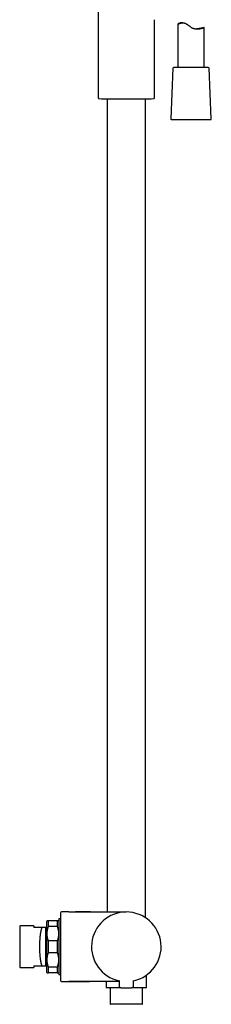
# Model space of a CAD drawing. Header units: millimetres. Extents: x 8 to 1715, y 12 to 2679.
# Tile 16 of 18: x 1127 to 1237, y 1445 to 2011. Entities that reach past the tile are written whole.
import ezdxf

# ---------------------------------------------------------------- set-up
doc = ezdxf.new("R2010")
doc.units = ezdxf.units.MM

msp = doc.modelspace()

# ---------------------------------------------------------------- linework, layer by layer
at = {"color": 7, "linetype": 'Continuous', "lineweight": 30}
for p, q in [((1171.85, 2081.24), (1171.85, 1966.59)), ((1204.15, 1966.59), (1204.15, 2011.5)), ((1217.64, 2009), (1217.64, 1984.01)), ((1217.64, 2009), (1217.65, 2008.99)), ((1220.44, 2009.69), (1219.85, 2009.69)), ((1232.64, 1984.01), (1232.64, 2006.95)), ((1214.77, 1983.53), (1213.51, 1954.53)), ((1235.01, 1984.01), (1215.27, 1984.01)), ((1236.77, 1954.53), (1235.51, 1983.53)), ((1172.32, 1966.09), (1173.69, 1966.03)), ((1173.69, 1966.03), (1202.31, 1966.03)), ((1177, 1966.03), (1177, 1498.31)), ((1199, 1495.01), (1199, 1966.03)), ((1202.31, 1966.03), (1203.67, 1966.09)), ((1214.01, 1954.01), (1214.03, 1954.01)), ((1214.03, 1954.01), (1236.27, 1954.01)), ((1155, 1498.31), (1150.8, 1498.31)), ((1155, 1498.31), (1188, 1498.31)), ((1127, 1490.31), (1126.8, 1490.11)), ((1126.8, 1490.11), (1126.8, 1478.31)), ((1134.8, 1490.31), (1127, 1490.31)), ((1127, 1466.31), (1127, 1490.31)), ((1134.8, 1490.31), (1134.8, 1489.31)), ((1142.55, 1493.31), (1142.3, 1493.05)), ((1143.3, 1489.96), (1143.3, 1493.31)), ((1148.3, 1493.31), (1143.3, 1493.31)), ((1148.3, 1489.96), (1143.3, 1489.96)), ((1148.3, 1493.31), (1148.3, 1489.96)), ((1149.3, 1493.06), (1149.05, 1493.31)), ((1150.3, 1494.31), (1149.3, 1494.31)), ((1149.3, 1494.31), (1149.3, 1462.31)), ((1139.64, 1489.31), (1134.8, 1489.31)), ((1141.84, 1489.31), (1141.8, 1489.3)), ((1141.8, 1489.3), (1141.84, 1489.31)), ((1142.3, 1489.31), (1141.84, 1489.31)), ((1126.8, 1478.31), (1126.8, 1466.51)), ((1148.3, 1481.65), (1143.3, 1481.65)), ((1143.3, 1474.96), (1143.3, 1481.65)), ((1148.3, 1481.65), (1148.3, 1474.96)), ((1143.3, 1474.96), (1148.3, 1474.96)), ((1134.8, 1467.31), (1139.64, 1467.31)), ((1134.8, 1467.31), (1134.8, 1466.31)), ((1141.8, 1467.31), (1141.84, 1467.31)), ((1141.84, 1467.31), (1141.8, 1467.31)), ((1141.84, 1467.31), (1142.3, 1467.31)), ((1126.8, 1466.51), (1127, 1466.31)), ((1127, 1466.31), (1134.8, 1466.31)), ((1142.3, 1463.56), (1142.55, 1463.31)), ((1143.3, 1463.31), (1143.3, 1466.65)), ((1148.3, 1466.65), (1143.3, 1466.65)), ((1148.3, 1463.31), (1143.3, 1463.31)), ((1148.3, 1466.65), (1148.3, 1463.31)), ((1149.05, 1463.31), (1149.3, 1463.56)), ((1149.3, 1462.31), (1150.3, 1462.31)), ((1199.65, 1455.11), (1199.65, 1462.05)), ((1150.8, 1458.31), (1155, 1458.31)), ((1183.88, 1458.31), (1155, 1458.31)), ((1166.68, 1458.31), (1166.85, 1458.31)), ((1176.35, 1458.31), (1176.35, 1455.11)), ((1183.87, 1458.91), (1183.9, 1455.59)), ((1192.09, 1455.59), (1192.12, 1458.91)), ((1178.75, 1454.31), (1178.75, 1445.41)), ((1197.25, 1445.41), (1197.25, 1454.31)), ((1197.05, 1445.21), (1178.95, 1445.21))]:
    msp.add_line(p, q, dxfattribs=at)
for centre, radius, start, end in [((1215.27, 1983.51), 0.5, 90, 177.5187), ((1235.01, 1983.51), 0.5, 2.4813, 90), ((1172.35, 1966.59), 0.5, 180, 267.337), ((1203.65, 1966.59), 0.5, 272.663, 0), ((1214.01, 1954.51), 0.5, 177.5187, 270), ((1236.27, 1954.51), 0.5, 270, 2.4813), ((1150.8, 1497.81), 0.5, 90, 180), ((1188, 1478.31), 20, 281.9053, 258.0947), ((1150.8, 1458.81), 0.5, 180, 270), ((1184.7, 1455.6), 0.8, 180.5, 263.2497), ((1191.29, 1455.6), 0.8, 276.7503, 359.5), ((1176.65, 1455.11), 0.3, 180, 270), ((1178.25, 1454.31), 0.5, 0, 90), ((1197.75, 1454.31), 0.5, 90, 180), ((1199.35, 1455.11), 0.3, 270, 0), ((1178.95, 1445.41), 0.2, 180, 270), ((1197.05, 1445.41), 0.2, 270, 0)]:
    msp.add_arc(centre, radius, start, end, dxfattribs=at)
for points, knots in [([(1219.85, 2009.69), (1219.79, 2009.69), (1219.65, 2009.69), (1219.46, 2009.67), (1219.24, 2009.64), (1219.04, 2009.6), (1218.83, 2009.55), (1218.62, 2009.49), (1218.43, 2009.42), (1218.24, 2009.34), (1218.08, 2009.27), (1217.94, 2009.2), (1217.82, 2009.13), (1217.74, 2009.08), (1217.68, 2009.04), (1217.65, 2009.01), (1217.64, 2009), (1217.64, 2009)], [0, 0, 0, 0, 0.04359, 0.097351, 0.151271, 0.211991, 0.272883, 0.342813, 0.412958, 0.487622, 0.562534, 0.640855, 0.719484, 0.801506, 0.865592, 0.929875, 1, 1, 1, 1]), ([(1217.65, 2008.99), (1217.66, 2008.99), (1217.69, 2009), (1217.76, 2009.02), (1217.87, 2009.06), (1218, 2009.12), (1218.17, 2009.18), (1218.38, 2009.26), (1218.62, 2009.35), (1218.86, 2009.43), (1219.11, 2009.5), (1219.36, 2009.57), (1219.63, 2009.62), (1219.89, 2009.66), (1220.16, 2009.68), (1220.41, 2009.69), (1220.67, 2009.68), (1220.93, 2009.66), (1221.21, 2009.62), (1221.5, 2009.55), (1221.8, 2009.45), (1222.08, 2009.33), (1222.36, 2009.18), (1222.64, 2009.02), (1222.97, 2008.8), (1223.33, 2008.54), (1223.74, 2008.23), (1224.16, 2007.9), (1224.61, 2007.56), (1225.06, 2007.24), (1225.48, 2006.98), (1225.86, 2006.78), (1226.2, 2006.64), (1226.52, 2006.52), (1226.83, 2006.43), (1227.16, 2006.35), (1227.52, 2006.28), (1227.92, 2006.23), (1228.32, 2006.2), (1228.73, 2006.19), (1229.14, 2006.2), (1229.53, 2006.23), (1229.9, 2006.28), (1230.24, 2006.33), (1230.57, 2006.38), (1230.89, 2006.45), (1231.19, 2006.52), (1231.45, 2006.58), (1231.68, 2006.64), (1231.87, 2006.69), (1232.04, 2006.74), (1232.2, 2006.79), (1232.35, 2006.84), (1232.47, 2006.88), (1232.55, 2006.91), (1232.6, 2006.93), (1232.64, 2006.95), (1232.64, 2006.95), (1232.62, 2006.96), (1232.59, 2006.95), (1232.54, 2006.94), (1232.45, 2006.92), (1232.34, 2006.9), (1232.19, 2006.86), (1232.04, 2006.82), (1231.9, 2006.79), (1231.74, 2006.75), (1231.57, 2006.71), (1231.35, 2006.66), (1231.09, 2006.6), (1230.76, 2006.53), (1230.38, 2006.45), (1230, 2006.38), (1229.64, 2006.33), (1229.28, 2006.28), (1228.89, 2006.24), (1228.57, 2006.21), (1228.37, 2006.2), (1228.31, 2006.2)], [0, 0, 0, 0, 0.015071, 0.030226, 0.044984, 0.059814, 0.074285, 0.092561, 0.107525, 0.121422, 0.135368, 0.148226, 0.160294, 0.172403, 0.182999, 0.193633, 0.203164, 0.213033, 0.222955, 0.233818, 0.244777, 0.254637, 0.264559, 0.275404, 0.286294, 0.301913, 0.317589, 0.33369, 0.351472, 0.369315, 0.384989, 0.396644, 0.408372, 0.418662, 0.429004, 0.43828, 0.450868, 0.463537, 0.477398, 0.491347, 0.506101, 0.520413, 0.534792, 0.548439, 0.562137, 0.57788, 0.592606, 0.607391, 0.620678, 0.634009, 0.645377, 0.656774, 0.674034, 0.691397, 0.702046, 0.712719, 0.728246, 0.743849, 0.755039, 0.766258, 0.777565, 0.788902, 0.804954, 0.821091, 0.831577, 0.842086, 0.852663, 0.863263, 0.874373, 0.889382, 0.904454, 0.923526, 0.939166, 0.952419, 0.965718, 0.979927, 0.994199, 1, 1, 1, 1]), ([(1150.3, 1497.81), (1150.3, 1497.8), (1150.3, 1497.8), (1150.3, 1497.76), (1150.3, 1497.71), (1150.3, 1497.63), (1150.3, 1497.52), (1150.3, 1497.39), (1150.3, 1497.21), (1150.3, 1496.99), (1150.3, 1496.73), (1150.3, 1496.46), (1150.3, 1496.19), (1150.3, 1495.92), (1150.3, 1495.62), (1150.3, 1495.31), (1150.3, 1494.98), (1150.3, 1494.6), (1150.3, 1494.18), (1150.3, 1493.7), (1150.3, 1493.19), (1150.3, 1492.66), (1150.3, 1492.05), (1150.3, 1491.37), (1150.3, 1490.61), (1150.3, 1489.81), (1150.3, 1489.04), (1150.3, 1488.31), (1150.3, 1487.63), (1150.3, 1486.93), (1150.3, 1486.21), (1150.3, 1485.51), (1150.3, 1484.82), (1150.3, 1484.15), (1150.3, 1483.48), (1150.3, 1482.79), (1150.3, 1482.11), (1150.3, 1481.4), (1150.3, 1480.66), (1150.3, 1479.87), (1150.3, 1479.09), (1150.3, 1478.57), (1150.3, 1478.31)], [0, 0, 0, 0, 0.0217815, 0.0435179, 0.0652346, 0.0869571, 0.1087107, 0.131346, 0.1585142, 0.185643, 0.212782, 0.2399809, 0.2614668, 0.2829021, 0.3043111, 0.3257181, 0.3471476, 0.3686241, 0.3949505, 0.4212068, 0.4474378, 0.4736885, 0.5000038, 0.5328979, 0.5656998, 0.5984974, 0.6313783, 0.657154, 0.6828638, 0.7085497, 0.734254, 0.7600188, 0.7831126, 0.8061531, 0.8291706, 0.8521955, 0.8752581, 0.8975167, 0.9231439, 0.948739, 0.9743438, 1, 1, 1, 1]), ([(1167.52, 1498.31), (1167.06, 1498.31), (1166.14, 1498.31), (1164.77, 1498.3), (1163.42, 1498.3), (1162.1, 1498.3), (1160.88, 1498.3), (1159.76, 1498.3), (1158.74, 1498.3), (1157.76, 1498.29), (1156.8, 1498.29), (1155.89, 1498.29), (1155.29, 1498.28), (1155, 1498.28)], [0, 0, 0, 0, 0.1109358, 0.2204352, 0.3281232, 0.4336255, 0.5365694, 0.6201337, 0.7014498, 0.7803051, 0.8564881, 0.9297891, 1, 1, 1, 1]), ([(1143.3, 1493.31), (1143.22, 1493.31), (1143.07, 1493.31), (1142.88, 1493.31), (1142.73, 1493.31), (1142.63, 1493.31), (1142.56, 1493.31), (1142.55, 1493.31), (1142.55, 1493.31)], [0, 0, 0, 0, 0.169436, 0.3357887, 0.5001131, 0.6679441, 0.8341036, 1, 1, 1, 1]), ([(1143.3, 1481.65), (1143.22, 1481.88), (1143.07, 1482.33), (1142.88, 1483.02), (1142.73, 1483.71), (1142.63, 1484.4), (1142.56, 1485.1), (1142.54, 1485.81), (1142.56, 1486.51), (1142.63, 1487.21), (1142.73, 1487.9), (1142.88, 1488.59), (1143.07, 1489.28), (1143.22, 1489.74), (1143.3, 1489.96)], [0, 0, 0, 0, 0.084706, 0.167859, 0.249985, 0.333899, 0.416987, 0.499954, 0.582904, 0.665969, 0.749853, 0.832023, 0.915229, 1, 1, 1, 1]), ([(1149.05, 1493.31), (1149.04, 1493.31), (1149.03, 1493.31), (1148.97, 1493.31), (1148.86, 1493.31), (1148.71, 1493.31), (1148.53, 1493.31), (1148.37, 1493.31), (1148.3, 1493.31)], [0, 0, 0, 0, 0.165877, 0.332038, 0.499887, 0.664202, 0.830555, 1, 1, 1, 1]), ([(1148.3, 1489.96), (1148.37, 1489.74), (1148.53, 1489.28), (1148.71, 1488.6), (1148.86, 1487.91), (1148.97, 1487.21), (1149.03, 1486.51), (1149.05, 1485.81), (1149.03, 1485.1), (1148.97, 1484.4), (1148.86, 1483.71), (1148.71, 1483.02), (1148.53, 1482.33), (1148.37, 1481.88), (1148.3, 1481.65)], [0, 0, 0, 0, 0.084706, 0.167859, 0.249985, 0.333899, 0.416987, 0.499954, 0.582904, 0.665969, 0.749853, 0.832023, 0.915229, 1, 1, 1, 1]), ([(1139.64, 1467.31), (1139.6, 1467.41), (1139.52, 1467.6), (1139.4, 1467.95), (1139.28, 1468.33), (1139.18, 1468.73), (1139.08, 1469.15), (1139, 1469.56), (1138.92, 1469.96), (1138.85, 1470.38), (1138.79, 1470.81), (1138.73, 1471.26), (1138.67, 1471.76), (1138.61, 1472.32), (1138.55, 1472.93), (1138.5, 1473.57), (1138.45, 1474.21), (1138.42, 1474.87), (1138.39, 1475.54), (1138.36, 1476.22), (1138.35, 1476.9), (1138.34, 1477.58), (1138.33, 1478.27), (1138.33, 1478.96), (1138.34, 1479.65), (1138.36, 1480.33), (1138.38, 1481.01), (1138.41, 1481.65), (1138.45, 1482.24), (1138.48, 1482.78), (1138.52, 1483.32), (1138.56, 1483.84), (1138.61, 1484.35), (1138.67, 1484.88), (1138.73, 1485.41), (1138.81, 1485.95), (1138.89, 1486.46), (1138.98, 1486.96), (1139.07, 1487.42), (1139.17, 1487.87), (1139.28, 1488.28), (1139.39, 1488.66), (1139.52, 1489.01), (1139.6, 1489.21), (1139.64, 1489.31)], [0, 0, 0, 0, 0.0261343, 0.0520291, 0.0776858, 0.103106, 0.1282912, 0.1491015, 0.1697508, 0.19024, 0.2105702, 0.2307425, 0.2507578, 0.2759063, 0.3009683, 0.325946, 0.3508416, 0.3756574, 0.4003955, 0.4250583, 0.4496481, 0.4741672, 0.498618, 0.5232732, 0.5479767, 0.5727308, 0.5975379, 0.6224002, 0.6431635, 0.6639682, 0.6848155, 0.7057068, 0.7266432, 0.7476262, 0.7718152, 0.7962324, 0.8208797, 0.8457589, 0.8708718, 0.8962201, 0.9218054, 0.9476295, 0.9736938, 1, 1, 1, 1]), ([(1141.8, 1489.31), (1141.79, 1489.31), (1141.78, 1489.31), (1141.75, 1489.31), (1141.69, 1489.31), (1141.61, 1489.31), (1141.51, 1489.31), (1141.38, 1489.31), (1141.24, 1489.31), (1141.06, 1489.31), (1140.85, 1489.31), (1140.59, 1489.31), (1140.3, 1489.31), (1139.99, 1489.31), (1139.76, 1489.31), (1139.64, 1489.31)], [0, 0, 0, 0, 0.062253, 0.124525, 0.187253, 0.252847, 0.321851, 0.391847, 0.463245, 0.532225, 0.620026, 0.710356, 0.803596, 0.900059, 1, 1, 1, 1]), ([(1141.8, 1467.31), (1141.8, 1467.32), (1141.8, 1467.33), (1141.8, 1467.42), (1141.8, 1467.54), (1141.8, 1467.72), (1141.8, 1467.93), (1141.8, 1468.19), (1141.8, 1468.5), (1141.8, 1468.84), (1141.8, 1469.22), (1141.8, 1469.64), (1141.8, 1470.1), (1141.8, 1470.59), (1141.8, 1471.12), (1141.8, 1471.67), (1141.8, 1472.25), (1141.8, 1472.86), (1141.8, 1473.49), (1141.8, 1474.14), (1141.8, 1474.81), (1141.8, 1475.49), (1141.8, 1476.18), (1141.8, 1476.89), (1141.8, 1477.59), (1141.8, 1478.31), (1141.8, 1479.02), (1141.8, 1479.73), (1141.8, 1480.43), (1141.8, 1481.12), (1141.8, 1481.8), (1141.8, 1482.47), (1141.8, 1483.12), (1141.8, 1483.75), (1141.8, 1484.36), (1141.8, 1484.94), (1141.8, 1485.49), (1141.8, 1486.02), (1141.8, 1486.51), (1141.8, 1486.97), (1141.8, 1487.39), (1141.8, 1487.77), (1141.8, 1488.11), (1141.8, 1488.42), (1141.8, 1488.68), (1141.8, 1488.89), (1141.8, 1489.07), (1141.8, 1489.19), (1141.8, 1489.28), (1141.8, 1489.3), (1141.8, 1489.3)], [0, 0, 0, 0, 0.020833, 0.041667, 0.0625, 0.083334, 0.104167, 0.125001, 0.145834, 0.166667, 0.187501, 0.208334, 0.229168, 0.250001, 0.270834, 0.291668, 0.312501, 0.333334, 0.354168, 0.375001, 0.395834, 0.416668, 0.437501, 0.458335, 0.479168, 0.500001, 0.520835, 0.541668, 0.562501, 0.583335, 0.604168, 0.625001, 0.645834, 0.666668, 0.687501, 0.708334, 0.729168, 0.750001, 0.770834, 0.791667, 0.812501, 0.833334, 0.854167, 0.875001, 0.895834, 0.916667, 0.9375, 0.958334, 0.979167, 1, 1, 1, 1]), ([(1150.3, 1478.31), (1150.3, 1478.08), (1150.3, 1477.64), (1150.3, 1476.97), (1150.3, 1476.31), (1150.3, 1475.65), (1150.3, 1474.98), (1150.3, 1474.26), (1150.3, 1473.5), (1150.3, 1472.7), (1150.3, 1471.91), (1150.3, 1471.18), (1150.3, 1470.52), (1150.3, 1469.92), (1150.3, 1469.33), (1150.3, 1468.76), (1150.3, 1468.19), (1150.3, 1467.59), (1150.3, 1466.97), (1150.3, 1466.32), (1150.3, 1465.7), (1150.3, 1465.09), (1150.3, 1464.46), (1150.3, 1463.82), (1150.3, 1463.16), (1150.3, 1462.55), (1150.3, 1462.02), (1150.3, 1461.56), (1150.3, 1461.17), (1150.3, 1460.81), (1150.3, 1460.47), (1150.3, 1460.18), (1150.3, 1459.92), (1150.3, 1459.7), (1150.3, 1459.5), (1150.3, 1459.32), (1150.3, 1459.18), (1150.3, 1459.05), (1150.3, 1458.94), (1150.3, 1458.86), (1150.3, 1458.81), (1150.3, 1458.81), (1150.3, 1458.81)], [0, 0, 0, 0, 0.021779, 0.043514, 0.06523, 0.086954, 0.10871, 0.131346, 0.158514, 0.185643, 0.212782, 0.239981, 0.261467, 0.282902, 0.304311, 0.325718, 0.347148, 0.368624, 0.394951, 0.421207, 0.447438, 0.473689, 0.500004, 0.532898, 0.5657, 0.598497, 0.631378, 0.657154, 0.682864, 0.70855, 0.734254, 0.760019, 0.783113, 0.806153, 0.829171, 0.852196, 0.875258, 0.897519, 0.923148, 0.948743, 0.974347, 1, 1, 1, 1]), ([(1143.3, 1466.65), (1143.22, 1466.88), (1143.07, 1467.33), (1142.88, 1468.02), (1142.73, 1468.71), (1142.63, 1469.4), (1142.56, 1470.1), (1142.54, 1470.81), (1142.56, 1471.51), (1142.63, 1472.21), (1142.73, 1472.9), (1142.88, 1473.59), (1143.07, 1474.28), (1143.22, 1474.74), (1143.3, 1474.96)], [0, 0, 0, 0, 0.084706, 0.167859, 0.249985, 0.333899, 0.416987, 0.499954, 0.582904, 0.665969, 0.749853, 0.832023, 0.915229, 1, 1, 1, 1]), ([(1148.3, 1474.96), (1148.37, 1474.74), (1148.53, 1474.28), (1148.71, 1473.6), (1148.86, 1472.91), (1148.97, 1472.21), (1149.03, 1471.51), (1149.05, 1470.81), (1149.03, 1470.1), (1148.97, 1469.4), (1148.86, 1468.71), (1148.71, 1468.02), (1148.53, 1467.33), (1148.37, 1466.88), (1148.3, 1466.65)], [0, 0, 0, 0, 0.084706, 0.167859, 0.249985, 0.333899, 0.416987, 0.499954, 0.582904, 0.665969, 0.749853, 0.832023, 0.915229, 1, 1, 1, 1]), ([(1139.64, 1467.31), (1139.77, 1467.31), (1140.01, 1467.31), (1140.34, 1467.31), (1140.64, 1467.31), (1140.9, 1467.31), (1141.14, 1467.31), (1141.33, 1467.31), (1141.48, 1467.31), (1141.59, 1467.31), (1141.68, 1467.31), (1141.74, 1467.31), (1141.78, 1467.31), (1141.79, 1467.31), (1141.8, 1467.31)], [0, 0, 0, 0, 0.105555, 0.207239, 0.305359, 0.400294, 0.492513, 0.586477, 0.660258, 0.732837, 0.80282, 0.869122, 0.934677, 1, 1, 1, 1]), ([(1142.55, 1463.31), (1142.55, 1463.31), (1142.56, 1463.31), (1142.63, 1463.31), (1142.73, 1463.31), (1142.88, 1463.31), (1143.07, 1463.31), (1143.22, 1463.31), (1143.3, 1463.31)], [0, 0, 0, 0, 0.165877, 0.332038, 0.499887, 0.664202, 0.830555, 1, 1, 1, 1]), ([(1148.3, 1463.31), (1148.37, 1463.31), (1148.53, 1463.31), (1148.71, 1463.31), (1148.86, 1463.31), (1148.97, 1463.31), (1149.03, 1463.31), (1149.04, 1463.31), (1149.05, 1463.31)], [0, 0, 0, 0, 0.169436, 0.335789, 0.500113, 0.667944, 0.834104, 1, 1, 1, 1]), ([(1155, 1458.33), (1155.32, 1458.33), (1155.99, 1458.32), (1157.02, 1458.32), (1158.09, 1458.32), (1159.2, 1458.31), (1160.45, 1458.31), (1161.83, 1458.31), (1163.36, 1458.31), (1164.92, 1458.31), (1165.97, 1458.31), (1166.5, 1458.31)], [0, 0, 0, 0, 0.0852244, 0.1745733, 0.2677361, 0.3643988, 0.4642448, 0.5930428, 0.725689, 0.8615526, 1, 1, 1, 1]), ([(1155, 1458.33), (1155, 1458.33), (1155, 1458.31), (1155, 1458.31), (1155, 1458.31)], [0, 0, 0, 0, 0.120087, 1, 1, 1, 1]), ([(1176.65, 1454.81), (1176.65, 1454.81), (1176.66, 1454.81), (1176.71, 1454.81), (1176.79, 1454.81), (1176.9, 1454.81), (1177.04, 1454.81), (1177.22, 1454.81), (1177.43, 1454.81), (1177.68, 1454.81), (1177.96, 1454.81), (1178.27, 1454.81), (1178.63, 1454.81), (1179.01, 1454.81), (1179.43, 1454.81), (1179.88, 1454.81), (1180.36, 1454.81), (1180.87, 1454.81), (1181.4, 1454.81), (1181.95, 1454.81), (1182.52, 1454.81), (1183.11, 1454.81), (1183.71, 1454.81), (1184.21, 1454.81), (1184.51, 1454.81), (1184.61, 1454.81)], [0, 0, 0, 0, 0.0409645, 0.0833471, 0.1256844, 0.1680991, 0.2104817, 0.2528191, 0.2952338, 0.339503, 0.3837184, 0.4280199, 0.4736429, 0.5192055, 0.5648605, 0.6111916, 0.6574589, 0.7038224, 0.7501535, 0.7964208, 0.8427843, 0.8884074, 0.93397, 0.979625, 1, 1, 1, 1]), ([(1184.61, 1454.81), (1184.61, 1454.81), (1184.61, 1454.8), (1184.66, 1454.8), (1184.75, 1454.79), (1184.86, 1454.78), (1185, 1454.76), (1185.17, 1454.74), (1185.37, 1454.73), (1185.6, 1454.71), (1185.84, 1454.69), (1186.11, 1454.67), (1186.4, 1454.65), (1186.7, 1454.63), (1187.01, 1454.62), (1187.34, 1454.61), (1187.67, 1454.61), (1188, 1454.61), (1188.33, 1454.61), (1188.66, 1454.61), (1188.98, 1454.62), (1189.3, 1454.63), (1189.6, 1454.65), (1189.89, 1454.67), (1190.15, 1454.69), (1190.4, 1454.71), (1190.62, 1454.73), (1190.82, 1454.74), (1190.99, 1454.76), (1191.14, 1454.78), (1191.25, 1454.79), (1191.33, 1454.8), (1191.38, 1454.8), (1191.39, 1454.81), (1191.39, 1454.81)], [0, 0, 0, 0, 0.0308888, 0.0615059, 0.0921721, 0.1232065, 0.1543673, 0.185316, 0.2163651, 0.2478246, 0.2793407, 0.3106302, 0.3419935, 0.373729, 0.4054391, 0.4368793, 0.4683414, 0.5001171, 0.5319078, 0.5633818, 0.5948309, 0.6265474, 0.6582802, 0.6896384, 0.7209203, 0.7524261, 0.7838416, 0.8148463, 0.8457487, 0.87686, 0.9078787, 0.938529, 0.9691294, 1, 1, 1, 1]), ([(1191.38, 1454.81), (1191.56, 1454.81), (1191.93, 1454.81), (1192.48, 1454.81), (1193.02, 1454.81), (1193.54, 1454.81), (1194.05, 1454.81), (1194.54, 1454.81), (1195.02, 1454.81), (1195.47, 1454.81), (1195.91, 1454.81), (1196.33, 1454.81), (1196.75, 1454.81), (1197.15, 1454.81), (1197.52, 1454.81), (1197.86, 1454.81), (1198.16, 1454.81), (1198.43, 1454.81), (1198.66, 1454.81), (1198.85, 1454.81), (1199.01, 1454.81), (1199.13, 1454.81), (1199.23, 1454.81), (1199.3, 1454.81), (1199.34, 1454.81), (1199.34, 1454.81), (1199.34, 1454.81)], [0, 0, 0, 0, 0.040605, 0.081328, 0.122619, 0.163805, 0.204999, 0.246316, 0.287307, 0.328196, 0.369094, 0.410112, 0.455626, 0.501038, 0.546501, 0.591534, 0.6359, 0.680243, 0.724704, 0.765013, 0.805225, 0.845446, 0.885782, 0.926972, 0.968059, 1, 1, 1, 1])]:
    msp.add_open_spline(points, degree=3, knots=knots, dxfattribs=at)
for points in [[(1142.3, 1478.31), (1142.3, 1478.58), (1142.3, 1479.13), (1142.3, 1479.96), (1142.3, 1480.78), (1142.3, 1481.59), (1142.3, 1482.39), (1142.3, 1483.18), (1142.3, 1483.95), (1142.3, 1484.71), (1142.3, 1485.44), (1142.3, 1486.16), (1142.3, 1486.85), (1142.3, 1487.51), (1142.3, 1488.14), (1142.3, 1488.74), (1142.3, 1489.31), (1142.3, 1489.84), (1142.3, 1490.34), (1142.3, 1490.8), (1142.3, 1491.22), (1142.3, 1491.6), (1142.3, 1491.94), (1142.3, 1492.24), (1142.3, 1492.49), (1142.3, 1492.69), (1142.3, 1492.86), (1142.3, 1492.97), (1142.3, 1493.04), (1142.3, 1493.05), (1142.3, 1493.06)], [(1142.3, 1463.56), (1142.3, 1463.56), (1142.3, 1463.57), (1142.3, 1463.64), (1142.3, 1463.76), (1142.3, 1463.92), (1142.3, 1464.12), (1142.3, 1464.38), (1142.3, 1464.67), (1142.3, 1465.01), (1142.3, 1465.39), (1142.3, 1465.81), (1142.3, 1466.27), (1142.3, 1466.77), (1142.3, 1467.3), (1142.3, 1467.87), (1142.3, 1468.47), (1142.3, 1469.1), (1142.3, 1469.77), (1142.3, 1470.45), (1142.3, 1471.17), (1142.3, 1471.9), (1142.3, 1472.66), (1142.3, 1473.43), (1142.3, 1474.22), (1142.3, 1475.02), (1142.3, 1475.83), (1142.3, 1476.65), (1142.3, 1477.48), (1142.3, 1478.03), (1142.3, 1478.31)]]:
    msp.add_open_spline(points, degree=3, dxfattribs=at)

doc.saveas('drawing.dxf')
